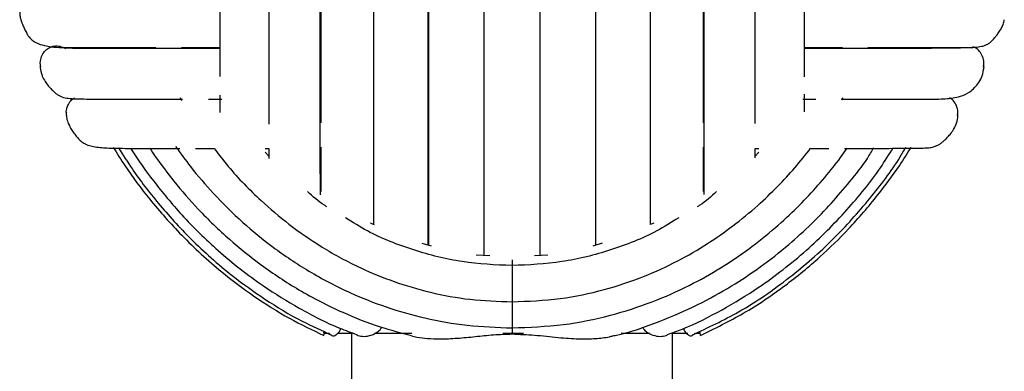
# Paper-space layout '_Izquierda' of a CAD drawing. Header units: millimetres. Extents: x -200 to 200, y -56 to 638.
# Tile 5 of 10: x -61 to 61, y 86 to 130. Entities that reach past the tile are written whole.
import ezdxf

# ---------------------------------------------------------------- set-up
doc = ezdxf.new("R2010")
doc.units = ezdxf.units.MM

psp = doc.layouts.new('_Izquierda')

# ---------------------------------------------------------------- linework, layer by layer
at = {"color": 7, "linetype": 'Continuous', "lineweight": 25}
for p, q in [((-57.67, 126.08), (-57.6, 126.08)), ((57.67, 126.08), (57.42, 126.16)), ((-58.78, 123.75), (-58.82, 123.54)), ((58.83, 123.6), (58.78, 123.82)), ((-41.39, 119.83), (-41.19, 119.48)), ((-37.86, 119.63), (-36.2, 119.63)), ((36.24, 119.63), (37.86, 119.63)), ((41.1, 119.55), (41.25, 119.83)), ((-55.56, 117.93), (-55.58, 117.85)), ((55.58, 117.58), (55.54, 117.74)), ((-30.31, 112.52), (-30.79, 113.02)), ((-30.77, 113.5), (-30.31, 113.5)), ((-30.31, 113.5), (-30.31, 112.25)), ((30.31, 113.5), (30.76, 113.5)), ((30.78, 113.02), (30.31, 112.52)), ((17.66, 104.19), (17.27, 104.02)), ((-10.04, 101.31), (-11.21, 101.64)), ((11.21, 101.66), (10.06, 101.3)), ((-2.78, 100.09), (-4.47, 100.19)), ((4.47, 100.2), (2.8, 100.1)), ((0, 91.11), (0, 90.35)), ((-23.5, 90.69), (-23.5, 90.44)), ((-23.44, 90.44), (-22.8, 90.44)), ((-21.72, 90.44), (-19.88, 90.44)), ((-20, 90.44), (-20, 80.82)), ((-17.13, 90.44), (-12.49, 90.44)), ((-1.16, 90.44), (1.41, 90.44)), ((13.58, 90.44), (17.18, 90.44)), ((19.9, 90.44), (21.91, 90.44)), ((20, 80.82), (20, 90.44)), ((22.86, 90.44), (23.44, 90.44))]:
    psp.add_line(p, q, dxfattribs=at)
for points, knots in [([(-36.44, 149.94), (-36.44, 147.83), (-36.44, 143.78), (-36.44, 138.15), (-36.44, 133.3), (-36.44, 129.22), (-36.44, 125.87), (-36.44, 123.69), (-36.44, 122.66), (-36.44, 122.47)], [0, 0, 0, 0, 0.2116091, 0.4036023, 0.5759515, 0.7286668, 0.8616972, 0.975012, 1, 1, 1, 1]), ([(-30.31, 149.94), (-30.31, 147.66), (-30.31, 143.31), (-30.31, 137.24), (-30.31, 131.99), (-30.31, 127.57), (-30.31, 123.91), (-30.31, 120.97), (-30.31, 118.57), (-30.31, 117.19), (-30.31, 116.54)], [0, 0, 0, 0, 0.1833978, 0.3498037, 0.499207, 0.6315816, 0.7469321, 0.8452233, 0.9264339, 1, 1, 1, 1]), ([(-23.95, 149.94), (-23.95, 147.53), (-23.95, 142.91), (-23.95, 136.47), (-23.95, 130.9), (-23.95, 126.19), (-23.95, 122.3), (-23.95, 119.16), (-23.95, 116.58), (-23.95, 114.2), (-23.95, 111.71), (-23.94, 109.45), (-23.94, 108.17), (-23.94, 107.69)], [0, 0, 0, 0, 0.144827, 0.276226, 0.394213, 0.498761, 0.589873, 0.667535, 0.731737, 0.791004, 0.863292, 0.949187, 1, 1, 1, 1]), ([(-23.86, 149.94), (-23.86, 147.54), (-23.86, 142.72), (-23.86, 135.68), (-23.86, 128.95), (-23.86, 122.75), (-23.86, 118.65), (-23.86, 116.84), (-23.86, 116.7)], [0, 0, 0, 0, 0.196831, 0.393597, 0.59021, 0.786624, 0.982818, 1, 1, 1, 1]), ([(-17.27, 149.94), (-17.27, 147.86), (-17.27, 143.89), (-17.27, 138.31), (-17.27, 133.42), (-17.27, 129.22), (-17.27, 125.69), (-17.27, 122.8), (-17.27, 120.38), (-17.27, 117.79), (-17.27, 114.67), (-17.27, 110.85), (-17.27, 107.24), (-17.27, 104.9), (-17.27, 104.02), (-17.27, 104.01)], [0, 0, 0, 0, 0.1123934, 0.2143686, 0.3059125, 0.3870343, 0.4577191, 0.5179695, 0.5677834, 0.6137371, 0.6907941, 0.7865875, 0.9011188, 0.9993371, 1, 1, 1, 1]), ([(-10.45, 101.42), (-10.45, 102.17), (-10.45, 104.16), (-10.45, 108.38), (-10.45, 113.93), (-10.45, 120.23), (-10.45, 127.1), (-10.45, 134.42), (-10.45, 142.09), (-10.45, 147.33), (-10.45, 149.94)], [0, 0, 0, 0, 0.079008, 0.212041, 0.345035, 0.477987, 0.608538, 0.739046, 0.869532, 1, 1, 1, 1]), ([(-10.43, 149.94), (-10.43, 147.93), (-10.43, 144.1), (-10.43, 138.7), (-10.43, 133.95), (-10.43, 129.86), (-10.43, 126.41), (-10.43, 123.56), (-10.43, 121.17), (-10.43, 118.6), (-10.43, 115.48), (-10.43, 111.65), (-10.43, 107.89), (-10.43, 104.44), (-10.43, 102.32), (-10.43, 101.43), (-10.43, 101.42)], [0, 0, 0, 0, 0.101265, 0.193141, 0.275628, 0.348715, 0.412411, 0.466713, 0.511613, 0.552995, 0.62238, 0.708648, 0.811789, 0.900235, 0.998175, 1, 1, 1, 1]), ([(-3.5, 100.13), (-3.5, 101.29), (-3.5, 103.75), (-3.5, 108.53), (-3.5, 114.15), (-3.5, 120.46), (-3.5, 127.31), (-3.5, 134.59), (-3.5, 142.18), (-3.5, 147.36), (-3.5, 149.94)], [0, 0, 0, 0, 0.115441, 0.243118, 0.370804, 0.498468, 0.623857, 0.749238, 0.874623, 1, 1, 1, 1]), ([(-3.5, 116.5), (-3.5, 117.86), (-3.5, 121.25), (-3.5, 127.37), (-3.5, 134.6), (-3.5, 142.19), (-3.5, 147.36), (-3.5, 149.94)], [0, 0, 0, 0, 0.143749, 0.357781, 0.571831, 0.785912, 1, 1, 1, 1]), ([(3.5, 100.14), (3.5, 101.3), (3.5, 103.76), (3.5, 108.53), (3.5, 114.15), (3.5, 120.46), (3.5, 127.31), (3.5, 134.59), (3.5, 142.18), (3.5, 147.36), (3.5, 149.94)], [0, 0, 0, 0, 0.115088, 0.242816, 0.370553, 0.498268, 0.623707, 0.749138, 0.874572, 1, 1, 1, 1]), ([(3.5, 115.79), (3.5, 117.38), (3.5, 121), (3.5, 127.36), (3.5, 134.61), (3.5, 142.19), (3.5, 147.36), (3.5, 149.94)], [0, 0, 0, 0, 0.164008, 0.372976, 0.581962, 0.790977, 1, 1, 1, 1]), ([(10.43, 101.42), (10.43, 101.94), (10.43, 103.17), (10.43, 105.34), (10.43, 107.67), (10.43, 109.82), (10.43, 111.77), (10.43, 114.02), (10.43, 117.01), (10.43, 121.21), (10.43, 126.01), (10.43, 131.29), (10.43, 136.86), (10.43, 143.16), (10.43, 147.62), (10.43, 149.94)], [0, 0, 0, 0, 0.053699, 0.126671, 0.190291, 0.244559, 0.289478, 0.330772, 0.400016, 0.486175, 0.589251, 0.677674, 0.775608, 0.883052, 1, 1, 1, 1]), ([(10.45, 101.42), (10.45, 102.17), (10.45, 104.16), (10.45, 108.38), (10.45, 113.93), (10.45, 120.23), (10.45, 127.1), (10.45, 134.42), (10.45, 142.09), (10.45, 147.33), (10.45, 149.94)], [0, 0, 0, 0, 0.079058, 0.212084, 0.345071, 0.478016, 0.608559, 0.739061, 0.869539, 1, 1, 1, 1]), ([(17.27, 104.02), (17.27, 104.3), (17.27, 105.25), (17.27, 106.99), (17.27, 109.07), (17.27, 110.99), (17.27, 113.21), (17.27, 116.19), (17.27, 120.4), (17.27, 125.28), (17.27, 130.68), (17.27, 136.41), (17.27, 142.91), (17.27, 147.54), (17.27, 149.94)], [0, 0, 0, 0, 0.030182, 0.100862, 0.161176, 0.211124, 0.25695, 0.33379, 0.429438, 0.543878, 0.642063, 0.750817, 0.87013, 1, 1, 1, 1]), ([(23.86, 116.7), (23.86, 116.84), (23.86, 118.65), (23.86, 122.75), (23.86, 128.95), (23.86, 135.68), (23.86, 142.72), (23.86, 147.54), (23.86, 149.94)], [0, 0, 0, 0, 0.017162, 0.213372, 0.409787, 0.606403, 0.803152, 1, 1, 1, 1]), ([(23.95, 107.76), (23.95, 108.12), (23.95, 109.17), (23.95, 111.22), (23.95, 114.12), (23.95, 117.78), (23.95, 122.3), (23.95, 127.78), (23.95, 133.46), (23.95, 139.06), (23.95, 144.37), (23.95, 148.05), (23.95, 149.94)], [0, 0, 0, 0, 0.038331, 0.110477, 0.196373, 0.296008, 0.409367, 0.536435, 0.677204, 0.778708, 0.886302, 1, 1, 1, 1]), ([(30.31, 116.59), (30.31, 117.56), (30.31, 119.82), (30.31, 123.92), (30.31, 129.06), (30.31, 134.4), (30.31, 139.68), (30.31, 144.68), (30.31, 148.16), (30.31, 149.94)], [0, 0, 0, 0, 0.109726, 0.253111, 0.413811, 0.591837, 0.720179, 0.856232, 1, 1, 1, 1]), ([(36.44, 122.41), (36.44, 123.5), (36.44, 126.03), (36.44, 130.6), (36.44, 135.53), (36.44, 140.42), (36.44, 145.06), (36.44, 148.29), (36.44, 149.94)], [0, 0, 0, 0, 0.1421055, 0.326717, 0.5311905, 0.6786219, 0.8348759, 1, 1, 1, 1]), ([(-61.37, 130.59), (-61.37, 130.42), (-61.39, 130.13), (-61.27, 129.6), (-61.09, 129.07), (-60.88, 128.61), (-60.69, 128.22), (-60.55, 127.94), (-60.42, 127.71), (-60.31, 127.53), (-60.18, 127.36), (-60.01, 127.17), (-59.71, 126.89), (-59.11, 126.54), (-58.34, 126.32), (-57.12, 126.12), (-55.84, 126.04), (-53.98, 125.99), (-51.5, 126), (-47.97, 126), (-44.01, 126), (-40.2, 126), (-37.54, 126), (-36.44, 126)], [0, 0, 0, 0, 0.0397666, 0.072127, 0.0972367, 0.1155114, 0.1226628, 0.1290135, 0.135088, 0.1381131, 0.1412404, 0.148238, 0.1568134, 0.1800314, 0.2443337, 0.309376, 0.3738315, 0.4379719, 0.5659554, 0.6898787, 0.8081211, 0.9206598, 1, 1, 1, 1]), ([(36.44, 126), (37.5, 126), (40.09, 126), (43.8, 126), (47.78, 126), (51.57, 126.01), (54.22, 126.03), (55.92, 126.06), (56.91, 126.08), (57.73, 126.11), (58.42, 126.19), (58.96, 126.34), (59.38, 126.56), (59.61, 126.73), (59.82, 126.9), (60.03, 127.14), (60.23, 127.38), (60.46, 127.67), (60.73, 128.05), (61.02, 128.51), (61.26, 129.01), (61.32, 129.36), (61.36, 129.55)], [0, 0, 0, 0, 0.076653, 0.187928, 0.303953, 0.433065, 0.575971, 0.632964, 0.691957, 0.749986, 0.803566, 0.840336, 0.854257, 0.859626, 0.864216, 0.872682, 0.877728, 0.884083, 0.901699, 0.926614, 0.959254, 1, 1, 1, 1]), ([(-58.77, 123.54), (-58.8, 123.82), (-58.85, 124.37), (-58.61, 125.12), (-58.22, 125.73), (-57.85, 125.97), (-57.67, 126.08)], [0, 0, 0, 0, 0.2838271, 0.5528875, 0.7903081, 1, 1, 1, 1]), ([(-57.67, 126.08), (-57.48, 126.16), (-57.06, 126.31), (-56.35, 126.27), (-55.9, 126.07), (-55.68, 125.97)], [0, 0, 0, 0, 0.299534, 0.638676, 1, 1, 1, 1]), ([(-56.37, 126.08), (-56.1, 126.08), (-55.34, 126.08), (-52.95, 126.08), (-49.32, 126.08), (-46.38, 126.08), (-44.52, 126.08), (-44.39, 126.08)], [0, 0, 0, 0, 0.150291, 0.426885, 0.703199, 0.979205, 1, 1, 1, 1]), ([(-41.21, 126.08), (-40.7, 126.08), (-39.26, 126.08), (-37.54, 126.08), (-36.44, 126.08)], [0, 0, 0, 0, 0.356619, 1, 1, 1, 1]), ([(36.44, 126.08), (37.54, 126.08), (39.26, 126.08), (40.7, 126.08), (41.21, 126.08)], [0, 0, 0, 0, 0.642587, 1, 1, 1, 1]), ([(44.36, 126.08), (44.5, 126.08), (46.37, 126.08), (49.31, 126.08), (52.99, 126.08), (55.62, 126.08), (57.2, 126.08), (57.41, 126.08), (57.49, 126.08)], [0, 0, 0, 0, 0.017054, 0.227272, 0.43771, 0.648363, 0.859158, 1, 1, 1, 1]), ([(58.77, 123.6), (58.8, 123.86), (58.85, 124.39), (58.61, 125.12), (58.22, 125.73), (57.85, 125.97), (57.67, 126.08)], [0, 0, 0, 0, 0.268424, 0.543271, 0.785798, 1, 1, 1, 1]), ([(-58.82, 123.54), (-58.78, 123.26), (-58.7, 122.75), (-58.36, 122.05), (-57.98, 121.49), (-57.62, 121.07), (-57.33, 120.77), (-57.1, 120.55), (-56.86, 120.33), (-56.63, 120.18), (-56.39, 120.03), (-55.86, 119.81), (-55.22, 119.72), (-54.4, 119.67), (-53.39, 119.66), (-51.72, 119.64), (-49.22, 119.63), (-45.65, 119.63), (-42.94, 119.63), (-41.33, 119.63), (-41.08, 119.63)], [0, 0, 0, 0, 0.051047, 0.09246, 0.124423, 0.147943, 0.156744, 0.1638, 0.174683, 0.180063, 0.186141, 0.201607, 0.257011, 0.344047, 0.427404, 0.50794, 0.679114, 0.834302, 0.973887, 1, 1, 1, 1]), ([(41.14, 119.63), (42.09, 119.63), (44.4, 119.63), (47.57, 119.63), (50.5, 119.63), (52.93, 119.63), (54.66, 119.72), (55.91, 119.95), (57.14, 120.52), (58.09, 121.49), (58.66, 122.55), (58.77, 123.24), (58.83, 123.6)], [0, 0, 0, 0, 0.104169, 0.252634, 0.40666, 0.552228, 0.686454, 0.750823, 0.822671, 0.905394, 0.950907, 1, 1, 1, 1]), ([(-55.55, 117.85), (-55.56, 117.92), (-55.59, 118.25), (-55.41, 118.81), (-55.07, 119.44), (-54.71, 119.7), (-54.54, 119.82)], [0, 0, 0, 0, 0.088551, 0.430975, 0.733132, 1, 1, 1, 1]), ([(-36.44, 120.15), (-36.44, 119.78), (-36.44, 119.01), (-36.44, 118.32), (-36.44, 117.96)], [0, 0, 0, 0, 0.472856, 1, 1, 1, 1]), ([(36.44, 118.07), (36.44, 118.29), (36.44, 118.97), (36.44, 119.75), (36.44, 120.27)], [0, 0, 0, 0, 0.326424, 1, 1, 1, 1]), ([(55.53, 117.58), (55.55, 117.74), (55.61, 118.16), (55.42, 118.81), (55.07, 119.44), (54.71, 119.7), (54.54, 119.82)], [0, 0, 0, 0, 0.183343, 0.490155, 0.760887, 1, 1, 1, 1]), ([(-55.58, 117.85), (-55.57, 117.65), (-55.56, 117.29), (-55.36, 116.67), (-55.08, 116.1), (-54.79, 115.64), (-54.54, 115.28), (-54.29, 114.97), (-54.02, 114.64), (-53.72, 114.38), (-53.4, 114.15), (-52.89, 113.89), (-52.35, 113.76), (-51.57, 113.63), (-50.36, 113.53), (-48.52, 113.5), (-45.9, 113.5), (-43.47, 113.5), (-41.82, 113.5), (-41.43, 113.5)], [0, 0, 0, 0, 0.055148, 0.100917, 0.137403, 0.164987, 0.176043, 0.185931, 0.204105, 0.213435, 0.224189, 0.252456, 0.313903, 0.380264, 0.446141, 0.600441, 0.775951, 0.946773, 1, 1, 1, 1]), ([(41.44, 113.5), (41.76, 113.5), (43.39, 113.5), (45.98, 113.5), (48.37, 113.51), (49.87, 113.52), (50.72, 113.53), (51.41, 113.54), (52.02, 113.58), (52.54, 113.68), (52.97, 113.85), (53.22, 113.98), (53.46, 114.14), (53.8, 114.42), (54.23, 114.81), (54.67, 115.31), (55.09, 115.91), (55.47, 116.7), (55.54, 117.27), (55.58, 117.58)], [0, 0, 0, 0, 0.042444, 0.219628, 0.415276, 0.493187, 0.573762, 0.649102, 0.716808, 0.762424, 0.77963, 0.786517, 0.792801, 0.806364, 0.826284, 0.854789, 0.892545, 0.94102, 1, 1, 1, 1]), ([(-49.72, 113.62), (-49.24, 112.86), (-47.86, 110.61), (-45.06, 106.91), (-41.08, 102.41), (-36.72, 98.41), (-32.17, 95), (-27.94, 92.3), (-24.92, 90.85), (-23.48, 90.17)], [0, 0, 0, 0, 0.075519, 0.221683, 0.389642, 0.579453, 0.718196, 0.866694, 1, 1, 1, 1]), ([(-49.08, 113.59), (-48.51, 112.68), (-46.99, 110.28), (-44.01, 106.43), (-39.92, 101.93), (-35.42, 97.94), (-30.74, 94.58), (-26.61, 92.07), (-23.74, 90.78), (-22.5, 90.22)], [0, 0, 0, 0, 0.089466, 0.236747, 0.405964, 0.597212, 0.737027, 0.886677, 1, 1, 1, 1]), ([(-47.57, 113.54), (-47.52, 113.46), (-46.66, 112.04), (-44.59, 109.21), (-41.06, 104.94), (-36.52, 100.49), (-31.58, 96.61), (-26.45, 93.46), (-22.56, 91.43), (-20.08, 90.55), (-19.37, 90.29)], [0, 0, 0, 0, 0.007348, 0.133995, 0.282744, 0.45367, 0.64683, 0.788054, 0.93923, 1, 1, 1, 1]), ([(-45.15, 113.52), (-44.93, 113.17), (-44, 111.76), (-42.02, 109.18), (-38.99, 105.68), (-35.37, 102.17), (-31.18, 98.79), (-26.48, 95.69), (-21.5, 93.14), (-16.77, 91.25), (-13.85, 90.49), (-12.54, 90.15)], [0, 0, 0, 0, 0.0298, 0.123947, 0.236753, 0.368274, 0.492229, 0.629247, 0.779408, 0.900662, 1, 1, 1, 1]), ([(-41.95, 113.75), (-41.34, 112.9), (-39.87, 110.86), (-37.1, 107.66), (-33.68, 104.27), (-29.71, 101.02), (-25.24, 98.03), (-20.51, 95.55), (-15.64, 93.62), (-10.79, 92.24), (-5.53, 91.3), (-1.87, 91.17), (0, 91.11)], [0, 0, 0, 0, 0.063145, 0.152286, 0.256223, 0.354198, 0.46254, 0.581265, 0.677175, 0.778951, 0.886569, 1, 1, 1, 1]), ([(-39.45, 113.5), (-39.31, 113.5), (-38.62, 113.5), (-37.8, 113.5), (-37.15, 113.5)], [0, 0, 0, 0, 0.199381, 1, 1, 1, 1]), ([(-37.15, 113.5), (-36.57, 112.75), (-34.8, 110.42), (-31.67, 107.25), (-27.74, 103.9), (-23.6, 101.03), (-19.2, 98.65), (-14.66, 96.79), (-10.11, 95.46), (-5.18, 94.54), (-1.76, 94.42), (0, 94.36)], [0, 0, 0, 0, 0.0658979, 0.2025155, 0.3074563, 0.4235318, 0.5508033, 0.6536444, 0.7628129, 0.8782796, 1, 1, 1, 1]), ([(-23.86, 113.65), (-23.86, 113.13), (-23.86, 111.01), (-23.86, 109.38), (-23.86, 108.14)], [0, 0, 0, 0, 0.244999, 1, 1, 1, 1]), ([(0, 91.11), (2.14, 91.19), (6.27, 91.35), (12.13, 92.55), (17.37, 94.23), (21.98, 96.27), (25.97, 98.51), (29.56, 100.94), (32.71, 103.46), (35.49, 106.03), (37.88, 108.56), (39.98, 111.03), (41.22, 112.73), (41.79, 113.52)], [0, 0, 0, 0, 0.130335, 0.251301, 0.362846, 0.464995, 0.557731, 0.64107, 0.728743, 0.802997, 0.871546, 0.940753, 1, 1, 1, 1]), ([(0, 94.36), (2.01, 94.44), (5.88, 94.59), (11.37, 95.76), (16.26, 97.38), (20.56, 99.34), (24.26, 101.49), (27.59, 103.82), (30.51, 106.22), (33.06, 108.68), (35.27, 111.05), (36.57, 112.69), (37.22, 113.51)], [0, 0, 0, 0, 0.138853, 0.267713, 0.386528, 0.495287, 0.594011, 0.68273, 0.776039, 0.855082, 0.92794, 1, 1, 1, 1]), ([(12.55, 90.12), (12.65, 90.14), (14.63, 90.52), (18.2, 91.81), (23.05, 93.87), (27.25, 96.2), (31.03, 98.71), (34.35, 101.32), (37.28, 104), (39.82, 106.62), (42.12, 109.36), (43.96, 111.63), (44.82, 113.11), (45.08, 113.55)], [0, 0, 0, 0, 0.007051, 0.147384, 0.275881, 0.392564, 0.497444, 0.60775, 0.701179, 0.787515, 0.874676, 0.962667, 1, 1, 1, 1]), ([(19.37, 90.29), (19.99, 90.51), (22.34, 91.34), (26.15, 93.29), (31.39, 96.47), (36.68, 100.58), (41.71, 105.65), (45.29, 110), (46.99, 112.74), (47.52, 113.58)], [0, 0, 0, 0, 0.053029, 0.201093, 0.343798, 0.547741, 0.739686, 0.919693, 1, 1, 1, 1]), ([(22.48, 90.25), (24.43, 91.15), (28.7, 93.13), (34.56, 97.23), (40.03, 102), (44.57, 107.09), (47.54, 110.98), (48.85, 113.23), (49.08, 113.63)], [0, 0, 0, 0, 0.178916, 0.392147, 0.593532, 0.783136, 0.961015, 1, 1, 1, 1]), ([(23.48, 90.18), (25.28, 91.06), (28.97, 92.85), (33.92, 96.21), (38.27, 99.77), (42.14, 103.56), (45.42, 107.38), (47.99, 110.83), (49.27, 112.88), (49.75, 113.66)], [0, 0, 0, 0, 0.168301, 0.343454, 0.500564, 0.639674, 0.797184, 0.923107, 1, 1, 1, 1]), ([(23.86, 108.12), (23.86, 109.36), (23.86, 111), (23.86, 113.13), (23.86, 113.65)], [0, 0, 0, 0, 0.755873, 1, 1, 1, 1]), ([(30.31, 112.34), (30.31, 112.69), (30.31, 113.06), (30.31, 113.48), (30.31, 113.5)], [0, 0, 0, 0, 0.9492048, 1, 1, 1, 1]), ([(37.21, 113.5), (37.78, 113.5), (38.58, 113.5), (39.27, 113.5), (39.47, 113.5)], [0, 0, 0, 0, 0.714131, 1, 1, 1, 1]), ([(-23.08, 106.22), (-23.18, 106.28), (-24.07, 106.8), (-24.83, 107.5), (-25.5, 108.11)], [0, 0, 0, 0, 0.11859, 1, 1, 1, 1]), ([(25.5, 108.11), (24.83, 107.5), (24.07, 106.8), (23.19, 106.28), (23.08, 106.22)], [0, 0, 0, 0, 0.881769, 1, 1, 1, 1]), ([(0, 98.88), (-2.08, 98.97), (-6.24, 99.16), (-12.3, 100.72), (-17.2, 102.6), (-19.87, 104.28), (-20.78, 104.85)], [0, 0, 0, 0, 0.284333, 0.568896, 0.85383, 1, 1, 1, 1]), ([(20.77, 104.84), (19.87, 104.28), (17.2, 102.6), (12.3, 100.72), (6.24, 99.16), (2.08, 98.97), (0, 98.88)], [0, 0, 0, 0, 0.145985, 0.430984, 0.715605, 1, 1, 1, 1]), ([(-17.15, 103.96), (-17.29, 104.02), (-17.47, 104.08), (-17.63, 104.17), (-17.66, 104.19)], [0, 0, 0, 0, 0.813884, 1, 1, 1, 1]), ([(0, 99.61), (0, 99.53), (0, 99.36), (0, 99.05), (0, 98.88)], [0, 0, 0, 0, 0.4421458, 1, 1, 1, 1]), ([(0, 98.88), (0, 98.69), (0, 98.28), (0, 97.55), (0, 96.66), (0, 95.72), (0, 94.93), (0, 94.43), (0, 94.41), (0, 94.41)], [0, 0, 0, 0, 0.088659, 0.189041, 0.302801, 0.49045, 0.676609, 0.862767, 1, 1, 1, 1]), ([(0, 94.46), (0, 94.34), (0, 93.96), (0, 93.19), (0, 92.29), (0, 91.57), (0, 91.14), (0, 91.16), (0, 91.17)], [0, 0, 0, 0, 0.060542, 0.197763, 0.424111, 0.648661, 0.87321, 1, 1, 1, 1]), ([(-22.51, 90.2), (-22.47, 90.17), (-22.32, 90.07), (-21.98, 90.2), (-21.6, 90.52), (-21.4, 90.9), (-21.34, 91.02)], [0, 0, 0, 0, 0.129719, 0.482264, 0.834307, 1, 1, 1, 1]), ([(-19.39, 90.23), (-19.15, 90.16), (-18.65, 90.01), (-17.79, 90.1), (-17.03, 90.41), (-16.5, 90.8), (-16.31, 91.08), (-16.25, 91.19)], [0, 0, 0, 0, 0.243773, 0.511633, 0.782044, 0.917322, 1, 1, 1, 1]), ([(16.21, 91.24), (16.29, 91.12), (16.48, 90.82), (17.03, 90.41), (17.79, 90.1), (18.65, 90.01), (19.15, 90.16), (19.39, 90.23)], [0, 0, 0, 0, 0.096043, 0.229284, 0.495624, 0.759451, 1, 1, 1, 1]), ([(21.34, 91.02), (21.4, 90.9), (21.6, 90.52), (21.98, 90.2), (22.32, 90.07), (22.47, 90.17), (22.51, 90.2)], [0, 0, 0, 0, 0.165176, 0.517607, 0.870305, 1, 1, 1, 1]), ([(-23.41, 90.65), (-23.43, 90.51), (-23.49, 90.19), (-23.49, 90.16), (-23.5, 90.14)], [0, 0, 0, 0, 0.426386, 1, 1, 1, 1]), ([(-22.51, 90.2), (-22.59, 90.21), (-22.7, 90.24), (-22.77, 90.4), (-22.8, 90.44)], [0, 0, 0, 0, 0.714496, 1, 1, 1, 1]), ([(-12.54, 90.12), (-12.32, 90.06), (-11.68, 89.9), (-10.5, 89.78), (-8.83, 89.71), (-6.84, 89.81), (-4.6, 90.02), (-2.32, 90.28), (-0.77, 90.32), (0, 90.35)], [0, 0, 0, 0, 0.060015, 0.175847, 0.302677, 0.476604, 0.650845, 0.825454, 1, 1, 1, 1]), ([(0, 90.35), (0.94, 90.31), (2.88, 90.24), (5.66, 89.9), (8.2, 89.72), (10.33, 89.75), (11.73, 89.9), (12.41, 90.08), (12.56, 90.12)], [0, 0, 0, 0, 0.21155, 0.437732, 0.641499, 0.811165, 0.961431, 1, 1, 1, 1]), ([(22.8, 90.44), (22.77, 90.4), (22.7, 90.24), (22.59, 90.21), (22.51, 90.2)], [0, 0, 0, 0, 0.284914, 1, 1, 1, 1]), ([(23.5, 90.14), (23.5, 90.14), (23.51, 90.09), (23.48, 90.23), (23.42, 90.55), (23.4, 90.7)], [0, 0, 0, 0, 0.00281, 0.540089, 1, 1, 1, 1])]:
    psp.add_open_spline(points, degree=3, knots=knots, dxfattribs=at)

doc.saveas('drawing.dxf')
